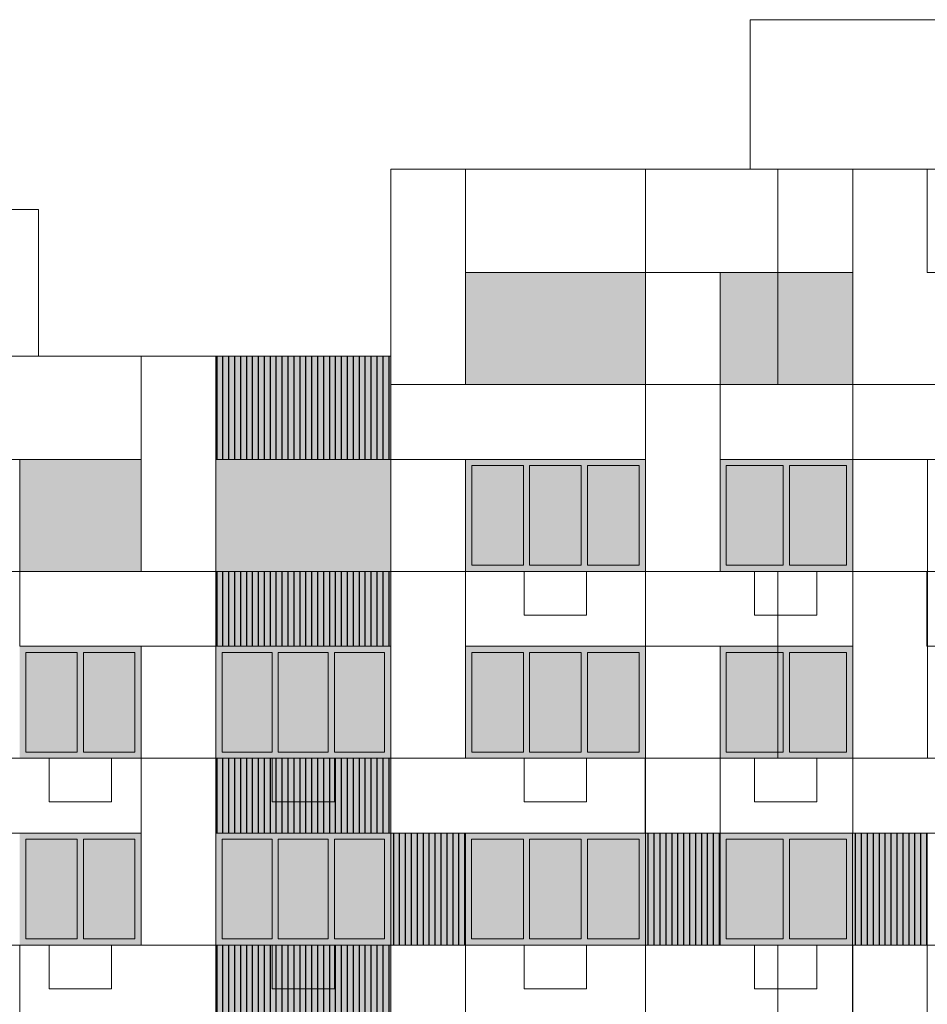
# Model space of a CAD drawing. Header units: millimetres. Extents: x 1036 to 193412, y -5275 to 5839817.
# Tile 103 of 104: x 161322 to 175902, y 5781058 to 5796868. Entities that reach past the tile are written whole.
import ezdxf

# ---------------------------------------------------------------- set-up
doc = ezdxf.new("R2010")
doc.units = ezdxf.units.MM
for name, color, linetype, lineweight, true_color in [('мелкий_dwg', 7, 'Continuous', 9, 0x767676), ('Фасады_Рабочий Лист _2__3_0_Ном__пера__161', 7, 'Continuous', 9, 0x656565), ('Фасады_Рабочий Лист _2__3_АР-Стены_внешние__АР_Ном__пера__101', 7, 'Continuous', 9, 0x999999), ('Фасады_Рабочий Лист _2__3_АР-Стены_внешние__АР_Ном__пера__61', 7, 'Continuous', 25, 0x656565)]:
    doc.layers.add(name, color=color, linetype=linetype, lineweight=lineweight, true_color=true_color)
for name, color, linetype, lineweight in [('Фасады_Рабочий Лист _2__3_0', 7, 'Continuous', 9), ('Фасады_Рабочий Лист _2__3_0_Ном__пера__1', 7, 'Continuous', 9), ('Фасады_Рабочий Лист _2__3_0_Ном__пера__120', 7, 'Continuous', 9)]:
    doc.layers.add(name, color=color, linetype=linetype, lineweight=lineweight)
picture_1 = doc.add_image_def('image104.png', size_in_pixel=(882, 833))
picture_2 = doc.add_image_def('image105.png', size_in_pixel=(882, 833))
picture_3 = doc.add_image_def('image107.png', size_in_pixel=(882, 833))
picture_4 = doc.add_image_def('image156.png', size_in_pixel=(725, 814))
picture_5 = doc.add_image_def('image160.png', size_in_pixel=(725, 814))
picture_6 = doc.add_image_def('image161.png', size_in_pixel=(725, 814))
picture_7 = doc.add_image_def('image162.png', size_in_pixel=(725, 814))
picture_8 = doc.add_image_def('image181.png', size_in_pixel=(725, 814))
picture_9 = doc.add_image_def('image182.png', size_in_pixel=(725, 814))
picture_10 = doc.add_image_def('image217.png', size_in_pixel=(734, 827))
picture_11 = doc.add_image_def('image218.png', size_in_pixel=(734, 827))
picture_12 = doc.add_image_def('image219.png', size_in_pixel=(734, 827))
picture_13 = doc.add_image_def('image221.png', size_in_pixel=(734, 827))
picture_14 = doc.add_image_def('image222.png', size_in_pixel=(734, 827))
picture_15 = doc.add_image_def('image223.png', size_in_pixel=(734, 827))
picture_16 = doc.add_image_def('image224.png', size_in_pixel=(734, 827))
picture_17 = doc.add_image_def('image225.png', size_in_pixel=(734, 827))
picture_18 = doc.add_image_def('image226.png', size_in_pixel=(734, 827))
picture_19 = doc.add_image_def('image228.png', size_in_pixel=(734, 827))
picture_20 = doc.add_image_def('image229.png', size_in_pixel=(734, 827))
picture_21 = doc.add_image_def('image244.png', size_in_pixel=(725, 814))
picture_22 = doc.add_image_def('image246.png', size_in_pixel=(725, 814))
picture_23 = doc.add_image_def('image247.png', size_in_pixel=(725, 814))
picture_24 = doc.add_image_def('image248.png', size_in_pixel=(725, 814))
picture_25 = doc.add_image_def('image249.png', size_in_pixel=(725, 814))
picture_26 = doc.add_image_def('image308.png', size_in_pixel=(729, 823))
picture_27 = doc.add_image_def('image311.png', size_in_pixel=(729, 823))
picture_28 = doc.add_image_def('image312.png', size_in_pixel=(729, 823))
picture_29 = doc.add_image_def('image313.png', size_in_pixel=(729, 823))
picture_30 = doc.add_image_def('image330.png', size_in_pixel=(729, 823))
picture_31 = doc.add_image_def('image493.png', size_in_pixel=(877, 829))
picture_32 = doc.add_image_def('image494.png', size_in_pixel=(734, 827))

# ---------------------------------------------------------------- blocks, each defined once
blk = doc.blocks.new('мелкий_dwg-21588910-Схема расположения расчетных фрагментов фасада корпуса 2')
at = {"layer": 'Фасады_Рабочий Лист _2__3_0', "true_color": 0xf8f8f8}
for points in [[(-6851347, 5791008), (-6851347, 5792808), (-6854237, 5792808), (-6854237, 5791008)], [(-6850147, 5791008), (-6848017, 5791008), (-6848017, 5792808), (-6850147, 5792808)], [(-6859448, 5788008), (-6859448, 5789808), (-6861397, 5789808), (-6861397, 5788008)], [(-6855437, 5788008), (-6855437, 5789808), (-6858247, 5789808), (-6858247, 5788008)], [(-6854137, 5788108), (-6853307, 5788108), (-6853307, 5789708), (-6854137, 5789708), (-6854137, 5788279)], [(-6852377, 5788108), (-6852377, 5789708), (-6853207, 5789708), (-6853207, 5788108)], [(-6851447, 5788108), (-6851447, 5789708), (-6852277, 5789708), (-6852277, 5788108)], [(-6849132, 5788108), (-6849132, 5789708), (-6850047, 5789708), (-6850047, 5788108)], [(-6848117, 5788108), (-6848117, 5789708), (-6849032, 5789708), (-6849032, 5788108), (-6848991, 5788108)], [(-6860472, 5785108), (-6860472, 5786708), (-6861297, 5786708), (-6861297, 5785108)], [(-6859547, 5785108), (-6859547, 5786708), (-6860372, 5786708), (-6860372, 5785108)], [(-6857344, 5785108), (-6857344, 5786708), (-6858147, 5786708), (-6858147, 5785108)], [(-6856441, 5785108), (-6856441, 5786708), (-6857244, 5786708), (-6857244, 5785108)], [(-6855537, 5785108), (-6855537, 5786708), (-6856341, 5786708), (-6856341, 5785108)], [(-6854137, 5785108), (-6853307, 5785108), (-6853307, 5786708), (-6854137, 5786708), (-6854137, 5785279)], [(-6852377, 5785108), (-6852377, 5786708), (-6853207, 5786708), (-6853207, 5785108)], [(-6851447, 5785108), (-6851447, 5786708), (-6852277, 5786708), (-6852277, 5785108)], [(-6849132, 5785108), (-6849132, 5786708), (-6850047, 5786708), (-6850047, 5785108)], [(-6849032, 5785108), (-6848117, 5785108), (-6848117, 5786708), (-6849032, 5786708), (-6849032, 5785616)], [(-6860472, 5782108), (-6860472, 5783708), (-6861297, 5783708), (-6861297, 5782108)], [(-6859547, 5782108), (-6859547, 5783708), (-6860372, 5783708), (-6860372, 5782108)], [(-6857344, 5782108), (-6857344, 5783708), (-6858147, 5783708), (-6858147, 5782108)], [(-6856441, 5782108), (-6856441, 5783708), (-6857244, 5783708), (-6857244, 5782108)], [(-6855537, 5782108), (-6855537, 5783708), (-6856341, 5783708), (-6856341, 5782108)], [(-6853307, 5782108), (-6853307, 5783708), (-6854138, 5783708), (-6854138, 5782108), (-6853913, 5782108)], [(-6852377, 5782108), (-6852377, 5783708), (-6853207, 5783708), (-6853207, 5782108)], [(-6851447, 5782108), (-6851447, 5783708), (-6852277, 5783708), (-6852277, 5782108)], [(-6849132, 5782108), (-6849132, 5783708), (-6850047, 5783708), (-6850047, 5782108)], [(-6849032, 5782108), (-6848118, 5782108), (-6848118, 5783708), (-6849032, 5783708)]]:
    blk.add_hatch(color=7, dxfattribs=at).paths.add_polyline_path(points)
at = {"layer": 'Фасады_Рабочий Лист _2__3_0_Ном__пера__161', "true_color": 0xededed}
for points in [[(-6853207, 5789708), (-6851347, 5789708), (-6851347, 5789808), (-6854237, 5789808), (-6854237, 5789708), (-6853307, 5789708)], [(-6848017, 5789708), (-6848017, 5789808), (-6850147, 5789808), (-6850147, 5789708), (-6848117, 5789708)], [(-6854237, 5788108), (-6854137, 5788108), (-6854137, 5789708), (-6854237, 5789708), (-6854237, 5788289)], [(-6853307, 5788108), (-6853207, 5788108), (-6853207, 5789708), (-6853307, 5789708), (-6853307, 5788199)], [(-6852277, 5788108), (-6852277, 5789708), (-6852377, 5789708), (-6852377, 5788108)], [(-6851447, 5788108), (-6851347, 5788108), (-6851347, 5789708), (-6851447, 5789708), (-6851447, 5789226)], [(-6850047, 5788108), (-6850047, 5789708), (-6850147, 5789708), (-6850147, 5788108)], [(-6849032, 5788108), (-6849032, 5789708), (-6849132, 5789708), (-6849132, 5788108)], [(-6848017, 5788108), (-6848017, 5789708), (-6848117, 5789708), (-6848117, 5788108)], [(-6853207, 5788008), (-6851347, 5788008), (-6851347, 5788108), (-6854237, 5788108), (-6854237, 5788008), (-6853913, 5788008)], [(-6849132, 5788008), (-6848017, 5788008), (-6848017, 5788108), (-6850147, 5788108), (-6850147, 5788008), (-6850047, 5788008)], [(-6861397, 5786708), (-6859447, 5786708), (-6859447, 5786808), (-6861397, 5786808)], [(-6858147, 5786708), (-6855437, 5786708), (-6855437, 5786808), (-6858247, 5786808), (-6858247, 5786708)], [(-6853207, 5786708), (-6851347, 5786708), (-6851347, 5786808), (-6854237, 5786808), (-6854237, 5786708), (-6853307, 5786708)], [(-6848017, 5786708), (-6848017, 5786808), (-6850147, 5786808), (-6850147, 5786708), (-6848117, 5786708)], [(-6861297, 5785108), (-6861297, 5786708), (-6861397, 5786708), (-6861397, 5785108)], [(-6860472, 5785108), (-6860372, 5785108), (-6860372, 5786708), (-6860472, 5786708)], [(-6859447, 5785108), (-6859447, 5786708), (-6859547, 5786708), (-6859547, 5785108)], [(-6858247, 5785108), (-6858147, 5785108), (-6858147, 5786708), (-6858247, 5786708), (-6858247, 5785288)], [(-6857344, 5785108), (-6857244, 5785108), (-6857244, 5786708), (-6857344, 5786708), (-6857344, 5785616)], [(-6856441, 5785108), (-6856341, 5785108), (-6856341, 5786708), (-6856441, 5786708), (-6856441, 5785616)], [(-6855537, 5785108), (-6855437, 5785108), (-6855437, 5786708), (-6855537, 5786708), (-6855537, 5785616)], [(-6854237, 5785108), (-6854137, 5785108), (-6854137, 5786708), (-6854237, 5786708), (-6854237, 5785289)], [(-6853307, 5785108), (-6853207, 5785108), (-6853207, 5786708), (-6853307, 5786708), (-6853307, 5785199)], [(-6852277, 5785108), (-6852277, 5786708), (-6852377, 5786708), (-6852377, 5785108)], [(-6851447, 5785108), (-6851347, 5785108), (-6851347, 5786708), (-6851447, 5786708), (-6851447, 5785616)], [(-6850047, 5785108), (-6850047, 5786708), (-6850147, 5786708), (-6850147, 5785108)], [(-6849032, 5785108), (-6849032, 5786708), (-6849132, 5786708), (-6849132, 5785108)], [(-6848017, 5785108), (-6848017, 5786708), (-6848117, 5786708), (-6848117, 5785108)], [(-6861397, 5785008), (-6859447, 5785008), (-6859447, 5785108), (-6861397, 5785108)], [(-6858247, 5785008), (-6855437, 5785008), (-6855437, 5785108), (-6858247, 5785108)], [(-6853207, 5785008), (-6851347, 5785008), (-6851347, 5785108), (-6854237, 5785108), (-6854237, 5785008), (-6853913, 5785008)], [(-6849132, 5785008), (-6848017, 5785008), (-6848017, 5785108), (-6850147, 5785108), (-6850147, 5785008), (-6850047, 5785008)], [(-6861397, 5783708), (-6859447, 5783708), (-6859447, 5783808), (-6861397, 5783808)], [(-6857244, 5783708), (-6855437, 5783708), (-6855437, 5783808), (-6858247, 5783808), (-6858247, 5783708), (-6857344, 5783708)], [(-6853207, 5783708), (-6851347, 5783708), (-6851347, 5783808), (-6854237, 5783808), (-6854237, 5783708), (-6853307, 5783708)], [(-6848018, 5783708), (-6848018, 5783808), (-6850147, 5783808), (-6850147, 5783708), (-6848118, 5783708)], [(-6861297, 5782108), (-6861297, 5783708), (-6861397, 5783708), (-6861397, 5782108)], [(-6860472, 5782108), (-6860372, 5782108), (-6860372, 5783708), (-6860472, 5783708)], [(-6859447, 5782108), (-6859447, 5783708), (-6859547, 5783708), (-6859547, 5782108)], [(-6858247, 5782108), (-6858147, 5782108), (-6858147, 5783708), (-6858247, 5783708), (-6858247, 5782288)], [(-6857344, 5782108), (-6857244, 5782108), (-6857244, 5783708), (-6857344, 5783708)], [(-6856441, 5782108), (-6856341, 5782108), (-6856341, 5783708), (-6856441, 5783708)], [(-6855537, 5782108), (-6855437, 5782108), (-6855437, 5783708), (-6855537, 5783708)], [(-6854237, 5782108), (-6854138, 5782108), (-6854138, 5783708), (-6854237, 5783708), (-6854237, 5782289)], [(-6853307, 5782108), (-6853207, 5782108), (-6853207, 5783708), (-6853307, 5783708), (-6853307, 5782199)], [(-6852277, 5782108), (-6852277, 5783708), (-6852377, 5783708), (-6852377, 5782108)], [(-6851447, 5782108), (-6851347, 5782108), (-6851347, 5783708), (-6851447, 5783708)], [(-6850047, 5782108), (-6850047, 5783708), (-6850147, 5783708), (-6850147, 5782108)], [(-6849032, 5782108), (-6849032, 5783708), (-6849132, 5783708), (-6849132, 5782108)], [(-6848018, 5782108), (-6848018, 5783708), (-6848118, 5783708), (-6848118, 5782108)], [(-6861397, 5782008), (-6859447, 5782008), (-6859447, 5782108), (-6861397, 5782108)], [(-6858247, 5782008), (-6855437, 5782008), (-6855437, 5782108), (-6858247, 5782108)], [(-6853207, 5782008), (-6851347, 5782008), (-6851347, 5782108), (-6854237, 5782108), (-6854237, 5782008), (-6853913, 5782008)], [(-6849132, 5782008), (-6848018, 5782008), (-6848018, 5782108), (-6850147, 5782108), (-6850147, 5782008), (-6850047, 5782008)]]:
    blk.add_hatch(color=7, dxfattribs=at).paths.add_polyline_path(points)
at = {"layer": 'Фасады_Рабочий Лист _2__3_АР-Стены_внешние__АР_Ном__пера__101', "true_color": 0xf3f3f3}
for points in [[(-6855437, 5789808), (-6855437, 5791468), (-6858247, 5791468), (-6858247, 5789808)], [(-6858247, 5786808), (-6855437, 5786808), (-6855437, 5788008), (-6858247, 5788008), (-6858247, 5786808)], [(-6858247, 5783808), (-6855437, 5783808), (-6855437, 5785008), (-6858247, 5785008)], [(-6854238, 5782008), (-6854238, 5783808), (-6855437, 5783808), (-6855437, 5782008)], [(-6851347, 5782008), (-6850148, 5782008), (-6850148, 5783808), (-6851347, 5783808), (-6851347, 5782108)], [(-6846818, 5782008), (-6846818, 5783808), (-6848017, 5783808), (-6848017, 5782008)], [(-6858247, 5780808), (-6855437, 5780808), (-6855437, 5782008), (-6858247, 5782006), (-6858247, 5780808)]]:
    blk.add_hatch(color=7, dxfattribs=at).paths.add_polyline_path(points)
at = {"layer": 'Фасады_Рабочий Лист _2__3_АР-Стены_внешние__АР_Ном__пера__61', "true_color": 0xcbcbcb}
h = blk.add_hatch(dxfattribs=at)
h.set_pattern_fill('FP_1', color=9, style=0, pattern_type=2)
h.set_pattern_definition([(90, (-6856842.37, 5790708.33), (95.273, -6e-15), [])])
h.paths.add_polyline_path([(-6855437, 5789808), (-6855437, 5791468), (-6858247, 5791468), (-6858247, 5789808)])
h = blk.add_hatch(dxfattribs=at)
h.set_pattern_fill('FP_2', color=9, style=0, pattern_type=2)
h.set_pattern_definition([(90, (-6856842.37, 5787708.33), (95.273, -6e-15), [])])
h.paths.add_polyline_path([(-6858247, 5786808), (-6855437, 5786808), (-6855437, 5788008), (-6858247, 5788008), (-6858247, 5786808)])
h = blk.add_hatch(dxfattribs=at)
h.set_pattern_fill('FP_3', color=9, style=0, pattern_type=2)
h.set_pattern_definition([(90, (-6856842.37, 5784708.33), (95.273, -6e-15), [])])
h.paths.add_polyline_path([(-6858247, 5783808), (-6855437, 5783808), (-6855437, 5785008), (-6858247, 5785008)])
h = blk.add_hatch(dxfattribs=at)
h.set_pattern_fill('FP_5', color=9, style=0, pattern_type=2)
h.set_pattern_definition([(90, (-6854765.99, 5782908.33), (95.273, -6e-15), [])])
h.paths.add_polyline_path([(-6854238, 5782008), (-6854238, 5783808), (-6855437, 5783808), (-6855437, 5782008)])
h = blk.add_hatch(dxfattribs=at)
h.set_pattern_fill('FP_6', color=9, style=0, pattern_type=2)
h.set_pattern_definition([(90, (-6850676.01, 5782908.33), (95.273, -6e-15), [])])
h.paths.add_polyline_path([(-6851347, 5782008), (-6850148, 5782008), (-6850148, 5783808), (-6851347, 5783808), (-6851347, 5782108)])
h = blk.add_hatch(dxfattribs=at)
h.set_pattern_fill('FP_7', color=9, style=0, pattern_type=2)
h.set_pattern_definition([(90, (-6847346.01, 5782908.33), (95.273, -6e-15), [])])
h.paths.add_polyline_path([(-6846818, 5782008), (-6846818, 5783808), (-6848017, 5783808), (-6848017, 5782008)])
h = blk.add_hatch(dxfattribs=at)
h.set_pattern_fill('FP_4', color=9, style=0, pattern_type=2)
h.set_pattern_definition([(90, (-6856842.37, 5781708.33), (95.273, -6e-15), [])])
h.paths.add_polyline_path([(-6858247, 5780808), (-6855437, 5780808), (-6855437, 5782008), (-6858247, 5782006), (-6858247, 5780808)])
at = {"layer": 'Фасады_Рабочий Лист _2__3_0_Ном__пера__1', "color": 253, "true_color": 0xaaaaaa}
for p, q in [((-6854237, 5794468), (-6854237, 5791008)), ((-6858247, 5791468), (-6858247, 5786808)), ((-6851347, 5789808), (-6851347, 5788008)), ((-6848017, 5789808), (-6848017, 5788008)), ((-6851347, 5788008), (-6851347, 5786808)), ((-6848017, 5788008), (-6846817, 5788008)), ((-6859447, 5786808), (-6859447, 5785008)), ((-6848017, 5786808), (-6848017, 5785008)), ((-6848017, 5785008), (-6848017, 5783808)), ((-6861397, 5783808), (-6861397, 5783808)), ((-6859447, 5783808), (-6859447, 5782008)), ((-6850147, 5783808), (-6851347, 5783808)), ((-6848018, 5783808), (-6848018, 5782008))]:
    blk.add_line(p, q, dxfattribs=at)
at = {"layer": 'Фасады_Рабочий Лист _2__3_0_Ном__пера__1', "color": 253, "true_color": 0xaaaaaa, "flags": 128}
for points in [[(-6849662, 5794468), (-6849662, 5796868), (-6837682, 5796868), (-6837682, 5794468)], [(-6851347, 5789808), (-6855437, 5789808), (-6855437, 5794468), (-6830967, 5794468), (-6830967, 5792808), (-6831159, 5791008)], [(-6851347, 5794468), (-6851347, 5792808), (-6851347, 5788008), (-6850147, 5788008), (-6850147, 5792808), (-6851347, 5792808), (-6854237, 5792808), (-6848017, 5792808), (-6850147, 5792808)], [(-6848017, 5789808), (-6848017, 5794468), (-6848017, 5791008), (-6844318, 5791008), (-6844318, 5792808), (-6846817, 5792808)], [(-6843118, 5791008), (-6837307, 5791008), (-6837307, 5789808), (-6843118, 5789808), (-6843118, 5792808), (-6840668, 5792808), (-6846818, 5792808), (-6846818, 5794468)], [(-6870753, 5791468), (-6870753, 5793818), (-6861097, 5793818), (-6861097, 5791468)], [(-6859448, 5788008), (-6859448, 5791468), (-6877308, 5791468), (-6877308, 5789808), (-6873618, 5789808), (-6876058, 5789808), (-6876058, 5788008), (-6870108, 5788008), (-6870108, 5789808), (-6872418, 5789808), (-6866307, 5789808), (-6868908, 5789808), (-6868908, 5788008)], [(-6862597, 5791468), (-6862597, 5789808), (-6859448, 5789808), (-6861397, 5789808), (-6861397, 5786808)], [(-6858247, 5789808), (-6855437, 5789808), (-6855437, 5791468), (-6859447, 5791468), (-6859447, 5788008), (-6855437, 5788008), (-6855437, 5789808), (-6858247, 5789808)], [(-6851347, 5791008), (-6855437, 5791008), (-6851347, 5791008), (-6850147, 5791008), (-6844318, 5791008), (-6844318, 5789808), (-6850147, 5789808)], [(-6861397, 5789808), (-6862597, 5789808), (-6862597, 5788008), (-6861397, 5788008), (-6855437, 5788008), (-6854237, 5788008), (-6848017, 5788008), (-6848017, 5786808), (-6854237, 5786808)], [(-6855437, 5782008), (-6855437, 5783808), (-6855437, 5789808), (-6854237, 5789808), (-6854237, 5785008), (-6855437, 5785008), (-6855437, 5786808), (-6861397, 5786808)], [(-6848017, 5785008), (-6848017, 5789808), (-6846817, 5789808), (-6846817, 5785008)], [(-6853293, 5788008), (-6853293, 5787308), (-6852293, 5787308), (-6852293, 5788008), (-6853293, 5788008)], [(-6849593, 5788008), (-6849593, 5787308), (-6848593, 5787308), (-6848593, 5788008), (-6849593, 5788008)], [(-6858247, 5782008), (-6859447, 5782008), (-6859447, 5786808), (-6858247, 5786808), (-6858247, 5780808)], [(-6851347, 5786808), (-6851347, 5782008), (-6850147, 5782008), (-6850147, 5786808), (-6851347, 5786808), (-6851347, 5785008), (-6850147, 5785008)], [(-6866308, 5785008), (-6865108, 5785008), (-6859447, 5785008), (-6859447, 5783808), (-6865108, 5783808)], [(-6860923, 5785008), (-6860923, 5784308), (-6859923, 5784308), (-6859923, 5785008), (-6860923, 5785008)], [(-6859447, 5785008), (-6858247, 5785008), (-6851348, 5785008), (-6851348, 5783808), (-6858247, 5783808)], [(-6857343, 5785008), (-6857343, 5784308), (-6856343, 5784308), (-6856343, 5785008), (-6857343, 5785008)], [(-6853293, 5785008), (-6853293, 5784308), (-6852293, 5784308), (-6852293, 5785008), (-6853293, 5785008)], [(-6849593, 5785008), (-6849593, 5784308), (-6848593, 5784308), (-6848593, 5785008), (-6849593, 5785008)], [(-6851347, 5783808), (-6851347, 5782008), (-6848017, 5782008), (-6848017, 5780808), (-6851347, 5780808), (-6851347, 5782008)], [(-6862598, 5780808), (-6868908, 5780808), (-6868908, 5782008), (-6862598, 5782008), (-6861398, 5782008), (-6855438, 5782008)], [(-6855438, 5782008), (-6855438, 5780808), (-6861398, 5780808)], [(-6860923, 5782008), (-6860923, 5781308), (-6859923, 5781308), (-6859923, 5782008), (-6860923, 5782008)], [(-6857343, 5782008), (-6857343, 5781308), (-6856343, 5781308), (-6856343, 5782008), (-6857343, 5782008)], [(-6855438, 5782008), (-6854238, 5782008), (-6851347, 5782008), (-6851347, 5776008), (-6850148, 5776008), (-6850148, 5780808), (-6854238, 5780808)], [(-6853293, 5782008), (-6853293, 5781308), (-6852293, 5781308), (-6852293, 5782008), (-6853293, 5782008)], [(-6849593, 5782008), (-6849593, 5781308), (-6848593, 5781308), (-6848593, 5782008), (-6849593, 5782008)], [(-6848018, 5782008), (-6846818, 5782008), (-6840668, 5782008), (-6839468, 5782008)]]:
    blk.add_lwpolyline(points, dxfattribs=at)
for points in [[(-6840668, 5788008), (-6840668, 5786808), (-6846818, 5786808), (-6846818, 5788008)], [(-6844318, 5785008), (-6844318, 5783808), (-6850147, 5783808), (-6850147, 5785008)], [(-6855438, 5783808), (-6854238, 5783808), (-6854238, 5779008), (-6855438, 5779008)], [(-6848018, 5783808), (-6846818, 5783808), (-6846818, 5779008), (-6848018, 5779008)]]:
    blk.add_lwpolyline(points, close=True, dxfattribs=at)
at = {"layer": 'Фасады_Рабочий Лист _2__3_0_Ном__пера__120', "color": 253, "true_color": 0xaaaaaa, "flags": 128}
for points in [[(-6853307, 5789708), (-6853307, 5788108), (-6854137, 5788108), (-6854137, 5789708), (-6853307, 5789708)], [(-6852377, 5789708), (-6852377, 5788108), (-6853207, 5788108), (-6853207, 5789708), (-6852377, 5789708)], [(-6851447, 5789708), (-6851447, 5788108), (-6852277, 5788108), (-6852277, 5789708), (-6851447, 5789708)], [(-6849132, 5789708), (-6849132, 5788108), (-6850047, 5788108), (-6850047, 5789708), (-6849132, 5789708)], [(-6848117, 5789708), (-6848117, 5788108), (-6849032, 5788108), (-6849032, 5789708), (-6848117, 5789708)], [(-6860472, 5785108), (-6860472, 5786708), (-6861297, 5786708), (-6861297, 5785108), (-6860472, 5785108)], [(-6859547, 5785108), (-6859547, 5786708), (-6860372, 5786708), (-6860372, 5785108), (-6859547, 5785108)], [(-6857344, 5785108), (-6857344, 5786708), (-6858147, 5786708), (-6858147, 5785108), (-6857344, 5785108)], [(-6856441, 5785108), (-6856441, 5786708), (-6857244, 5786708), (-6857244, 5785108), (-6856441, 5785108)], [(-6855537, 5785108), (-6855537, 5786708), (-6856341, 5786708), (-6856341, 5785108), (-6855537, 5785108)], [(-6853307, 5786708), (-6853307, 5785108), (-6854137, 5785108), (-6854137, 5786708), (-6853307, 5786708)], [(-6852377, 5786708), (-6852377, 5785108), (-6853207, 5785108), (-6853207, 5786708), (-6852377, 5786708)], [(-6851447, 5786708), (-6851447, 5785108), (-6852277, 5785108), (-6852277, 5786708), (-6851447, 5786708)], [(-6849132, 5786708), (-6849132, 5785108), (-6850047, 5785108), (-6850047, 5786708), (-6849132, 5786708)], [(-6848117, 5786708), (-6848117, 5785108), (-6849032, 5785108), (-6849032, 5786708), (-6848117, 5786708)], [(-6860472, 5782108), (-6860472, 5783708), (-6861297, 5783708), (-6861297, 5782108), (-6860472, 5782108)], [(-6859547, 5782108), (-6859547, 5783708), (-6860372, 5783708), (-6860372, 5782108), (-6859547, 5782108)], [(-6857344, 5782108), (-6857344, 5783708), (-6858147, 5783708), (-6858147, 5782108), (-6857344, 5782108)], [(-6856441, 5782108), (-6856441, 5783708), (-6857244, 5783708), (-6857244, 5782108), (-6856441, 5782108)], [(-6855537, 5782108), (-6855537, 5783708), (-6856341, 5783708), (-6856341, 5782108), (-6855537, 5782108)], [(-6853307, 5783708), (-6853307, 5782108), (-6854138, 5782108), (-6854138, 5783708), (-6853307, 5783708)], [(-6852377, 5783708), (-6852377, 5782108), (-6853207, 5782108), (-6853207, 5783708), (-6852377, 5783708)], [(-6851447, 5783708), (-6851447, 5782108), (-6852277, 5782108), (-6852277, 5783708), (-6851447, 5783708)], [(-6849132, 5783708), (-6849132, 5782108), (-6850047, 5782108), (-6850047, 5783708), (-6849132, 5783708)], [(-6848118, 5783708), (-6848118, 5782108), (-6849032, 5782108), (-6849032, 5783708), (-6848118, 5783708)]]:
    blk.add_lwpolyline(points, dxfattribs=at)
at = {"layer": 'Фасады_Рабочий Лист _2__3_0_Ном__пера__1', "color": 253, "true_color": 0xaaaaaa}
image = blk.add_image(picture_31, insert=(-6849662, 5794468), size_in_units=(11980, 2400), rotation=0, dxfattribs=at)
image.dxf.flags = 7
image = blk.add_image(picture_9, insert=(-6854237, 5794468), size_in_units=(1200, 3460), rotation=-180, dxfattribs=at)
image.dxf.flags = 7
image = blk.add_image(picture_11, insert=(-6851347, 5794468), size_in_units=(2890, 1660), rotation=-180, dxfattribs=at)
image.dxf.flags = 7
image = blk.add_image(picture_12, insert=(-6848017, 5794468), size_in_units=(3330, 1660), rotation=-180, dxfattribs=at)
image.dxf.flags = 7
image = blk.add_image(picture_3, insert=(-6848017, 5794468), size_in_units=(1200, 3460), rotation=-180, dxfattribs=at)
image.dxf.flags = 7
image = blk.add_image(picture_32, insert=(-6861097, 5793818), size_in_units=(9656, 2350), rotation=-180, dxfattribs=at)
image.dxf.flags = 7
image = blk.add_image(picture_24, insert=(-6850147, 5792808), size_in_units=(1200, 1800), rotation=-180, dxfattribs=at)
image.dxf.flags = 7
image = blk.add_image(picture_10, insert=(-6859448, 5791468), size_in_units=(3149, 1660), rotation=-180, dxfattribs=at)
image.dxf.flags = 7
image = blk.add_image(picture_4, insert=(-6858247, 5791468), size_in_units=(1200, 3460), rotation=-180, dxfattribs=at)
image.dxf.flags = 7
image = blk.add_image(picture_27, insert=(-6855437, 5789808), size_in_units=(4090, 1200), rotation=0, dxfattribs=at)
image.dxf.flags = 7
image = blk.add_image(picture_8, insert=(-6850147, 5791008), size_in_units=(1200, 3000), rotation=-180, dxfattribs=at)
image.dxf.flags = 7
image = blk.add_image(picture_20, insert=(-6848017, 5791008), size_in_units=(2130, 1200), rotation=-180, dxfattribs=at)
image.dxf.flags = 7
image = blk.add_image(picture_28, insert=(-6848017, 5789808), size_in_units=(3700, 1200), rotation=0, dxfattribs=at)
image.dxf.flags = 7
image = blk.add_image(picture_25, insert=(-6854237, 5789808), size_in_units=(1200, 1800), rotation=-180, dxfattribs=at)
image.dxf.flags = 7
image = blk.add_image(picture_23, insert=(-6846817, 5789808), size_in_units=(1200, 1800), rotation=-180, dxfattribs=at)
image.dxf.flags = 7
image = blk.add_image(picture_16, insert=(-6858247, 5788008), size_in_units=(3150, 1200), rotation=-180, dxfattribs=at)
image.dxf.flags = 7
image = blk.add_image(picture_7, insert=(-6854237, 5788008), size_in_units=(1200, 3000), rotation=-180, dxfattribs=at)
image.dxf.flags = 7
image = blk.add_image(picture_17, insert=(-6851347, 5788008), size_in_units=(2890, 1200), rotation=-180, dxfattribs=at)
image.dxf.flags = 7
image = blk.add_image(picture_18, insert=(-6848017, 5788008), size_in_units=(3330, 1200), rotation=-180, dxfattribs=at)
image.dxf.flags = 7
image = blk.add_image(picture_2, insert=(-6848017, 5788008), size_in_units=(1200, 3000), rotation=-180, dxfattribs=at)
image.dxf.flags = 7
image = blk.add_image(picture_29, insert=(-6846823, 5786808), size_in_units=(2500, 1200), rotation=0, dxfattribs=at)
image.dxf.flags = 7
image = blk.add_image(picture_21, insert=(-6858247, 5786808), size_in_units=(1200, 1800), rotation=-180, dxfattribs=at)
image.dxf.flags = 7
image = blk.add_image(picture_22, insert=(-6850147, 5786808), size_in_units=(1200, 3000), rotation=-180, dxfattribs=at)
image.dxf.flags = 7
image = blk.add_image(picture_15, insert=(-6859447, 5785008), size_in_units=(3150, 1200), rotation=-180, dxfattribs=at)
image.dxf.flags = 7
image = blk.add_image(picture_6, insert=(-6858247, 5785008), size_in_units=(1200, 3000), rotation=-180, dxfattribs=at)
image.dxf.flags = 7
image = blk.add_image(picture_14, insert=(-6851347, 5785008), size_in_units=(4090, 1200), rotation=-180, dxfattribs=at)
image.dxf.flags = 7
image = blk.add_image(picture_26, insert=(-6850147, 5783808), size_in_units=(5830, 1200), rotation=0, dxfattribs=at)
image.dxf.flags = 7
image = blk.add_image(picture_13, insert=(-6858247, 5782008), size_in_units=(3150, 1200), rotation=-180, dxfattribs=at)
image.dxf.flags = 7
image = blk.add_image(picture_5, insert=(-6854238, 5782008), size_in_units=(1200, 3000), rotation=-180, dxfattribs=at)
image.dxf.flags = 7
image = blk.add_image(picture_19, insert=(-6851347, 5782008), size_in_units=(2890, 1200), rotation=-180, dxfattribs=at)
image.dxf.flags = 7
image = blk.add_image(picture_30, insert=(-6851347, 5780808), size_in_units=(3330, 1200), rotation=0, dxfattribs=at)
image.dxf.flags = 7
image = blk.add_image(picture_1, insert=(-6848017, 5782008), size_in_units=(1200, 3000), rotation=-180, dxfattribs=at)
image.dxf.flags = 7

msp = doc.modelspace()

# ---------------------------------------------------------------- block references
at = {"layer": 'мелкий_dwg', "color": 253, "true_color": 0xaaaaaa}
msp.add_blockref('мелкий_dwg-21588910-Схема расположения расчетных фрагментов фасада корпуса 2', (7022720, 0), dxfattribs=at)

doc.saveas('drawing.dxf')
